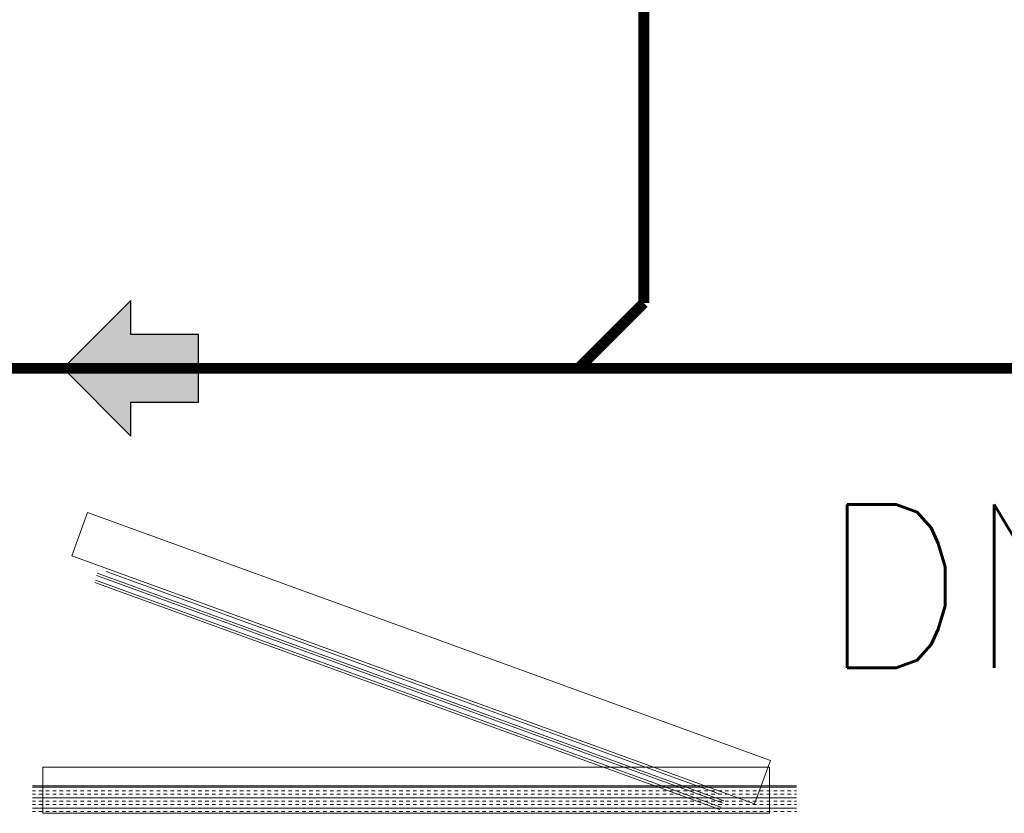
# Model space of a CAD drawing. Header units: millimetres. Extents: x -750 to 57307, y -2234 to 18901.
# Tile 61 of 102: x 16676 to 17580, y 12060 to 12788. Entities that reach past the tile are written whole.
import ezdxf

# ---------------------------------------------------------------- set-up
doc = ezdxf.new("R2010")
doc.units = ezdxf.units.MM
doc.header["$MEASUREMENT"] = 0
doc.linetypes.add('DASHED', pattern=[19.05, 12.7, -6.35])
doc.linetypes.add('HIDDEN', pattern=[0.375, 0.25, -0.125])
for name, color, linetype, lineweight, true_color in [('FLOOR RAISE', 4, 'DASHED', 0, 0x00ffff), ('GREY SCALE', 9, 'Continuous', 0, 0x808080), ('GREYSCALE', 9, 'Continuous', 0, 0x808080)]:
    doc.layers.add(name, color=color, linetype=linetype, lineweight=lineweight, true_color=true_color)
doc.layers.add('PLUMBING-DW-WW-PIPE', color=7, linetype='Continuous', true_color=0x007f7f)
doc.layers.add('PLUMBING-WS-PIPE-TEXT', color=7, linetype='Continuous')
doc.styles.get("Standard").update_dxf_attribs({"font": 'arial.ttf'})

# ---------------------------------------------------------------- blocks, each defined once
blk = doc.blocks.new('FLOOR PLAN')
at = {"layer": 'GREYSCALE'}
for p, q in [((16737.83, 12335.64), (16723.38, 12295.83)), ((17364.8, 12108.04), (16737.83, 12335.64)), ((16723.38, 12295.83), (17350.35, 12068.23)), ((16746.02, 12277.86), (17321.45, 12068.96)), ((17322.21, 12071.05), (16746.78, 12279.95)), ((16755, 12281.58), (17316.95, 12077.58)), ((17318.43, 12063.01), (16744.52, 12271.36)), ((17319.21, 12065.16), (16745.3, 12273.5)), ((17350.35, 12068.23), (17364.8, 12108.04)), ((17363.9, 12101.9), (16696.89, 12101.9)), ((16696.89, 12101.9), (16696.89, 12059.55)), ((17363.9, 12059.55), (17363.9, 12101.9)), ((16687.27, 12084.61), (17388.96, 12084.61)), ((16687.27, 12083.42), (17388.96, 12083.42)), ((16687.27, 12080.24), (16689.97, 12080.24)), ((16693.15, 12080.24), (16696.33, 12080.24)), ((16699.51, 12080.24), (16702.7, 12080.24)), ((16705.88, 12080.24), (16709.06, 12080.24)), ((16712.25, 12080.24), (16715.43, 12080.24)), ((16718.61, 12080.24), (16721.79, 12080.24)), ((16724.98, 12080.24), (16728.16, 12080.24)), ((16731.34, 12080.24), (16734.52, 12080.24)), ((16737.71, 12080.24), (16740.89, 12080.24)), ((16744.07, 12080.24), (16747.26, 12080.24)), ((16750.44, 12080.24), (16753.62, 12080.24)), ((16756.8, 12080.24), (16759.99, 12080.24)), ((16763.17, 12080.24), (16766.35, 12080.24)), ((16769.53, 12080.24), (16772.72, 12080.24)), ((16775.9, 12080.24), (16779.08, 12080.24)), ((16782.26, 12080.24), (16785.45, 12080.24)), ((16788.63, 12080.24), (16791.81, 12080.24)), ((16795, 12080.24), (16798.18, 12080.24)), ((16801.36, 12080.24), (16804.54, 12080.24)), ((16807.73, 12080.24), (16810.91, 12080.24)), ((16814.09, 12080.24), (16817.27, 12080.24)), ((16820.46, 12080.24), (16823.64, 12080.24)), ((16826.82, 12080.24), (16830.01, 12080.24)), ((16833.19, 12080.24), (16836.37, 12080.24)), ((16839.55, 12080.24), (16842.74, 12080.24)), ((16845.92, 12080.24), (16849.1, 12080.24)), ((16852.28, 12080.24), (16855.47, 12080.24)), ((16858.65, 12080.24), (16861.83, 12080.24)), ((16865.01, 12080.24), (16868.2, 12080.24)), ((16871.38, 12080.24), (16874.56, 12080.24)), ((16877.75, 12080.24), (16880.93, 12080.24)), ((16884.11, 12080.24), (16887.29, 12080.24)), ((16890.48, 12080.24), (16893.66, 12080.24)), ((16896.84, 12080.24), (16900.02, 12080.24)), ((16903.21, 12080.24), (16906.39, 12080.24)), ((16909.57, 12080.24), (16912.76, 12080.24)), ((16915.94, 12080.24), (16919.12, 12080.24)), ((16922.3, 12080.24), (16925.49, 12080.24)), ((16928.67, 12080.24), (16931.85, 12080.24)), ((16935.03, 12080.24), (16938.22, 12080.24)), ((16941.4, 12080.24), (16944.58, 12080.24)), ((16947.76, 12080.24), (16950.95, 12080.24)), ((16954.13, 12080.24), (16957.31, 12080.24)), ((16960.5, 12080.24), (16963.68, 12080.24)), ((16966.86, 12080.24), (16970.04, 12080.24)), ((16973.23, 12080.24), (16976.41, 12080.24)), ((16979.59, 12080.24), (16982.77, 12080.24)), ((16985.96, 12080.24), (16989.14, 12080.24)), ((16992.32, 12080.24), (16995.51, 12080.24)), ((16998.69, 12080.24), (17001.87, 12080.24)), ((17005.05, 12080.24), (17008.24, 12080.24)), ((17011.42, 12080.24), (17014.6, 12080.24)), ((17017.78, 12080.24), (17020.97, 12080.24)), ((17024.15, 12080.24), (17027.33, 12080.24)), ((17030.51, 12080.24), (17033.7, 12080.24)), ((17036.88, 12080.24), (17040.06, 12080.24)), ((17043.25, 12080.24), (17046.43, 12080.24)), ((17049.61, 12080.24), (17052.79, 12080.24)), ((17055.98, 12080.24), (17059.16, 12080.24)), ((17062.34, 12080.24), (17065.52, 12080.24)), ((17068.71, 12080.24), (17071.89, 12080.24)), ((17075.07, 12080.24), (17078.26, 12080.24)), ((17081.44, 12080.24), (17084.62, 12080.24)), ((17087.8, 12080.24), (17090.99, 12080.24)), ((17094.17, 12080.24), (17097.35, 12080.24)), ((17100.53, 12080.24), (17103.72, 12080.24)), ((17106.9, 12080.24), (17110.08, 12080.24)), ((17113.27, 12080.24), (17116.45, 12080.24)), ((17119.63, 12080.24), (17122.81, 12080.24)), ((17126, 12080.24), (17129.18, 12080.24)), ((17132.36, 12080.24), (17135.54, 12080.24)), ((17138.73, 12080.24), (17141.91, 12080.24)), ((17145.09, 12080.24), (17148.27, 12080.24)), ((17151.46, 12080.24), (17154.64, 12080.24)), ((17157.82, 12080.24), (17161.01, 12080.24)), ((17164.19, 12080.24), (17167.37, 12080.24)), ((17170.55, 12080.24), (17173.74, 12080.24)), ((17176.92, 12080.24), (17180.1, 12080.24)), ((17183.28, 12080.24), (17186.47, 12080.24)), ((17189.65, 12080.24), (17192.83, 12080.24)), ((17196.02, 12080.24), (17199.2, 12080.24)), ((17202.38, 12080.24), (17205.56, 12080.24)), ((17208.75, 12080.24), (17211.93, 12080.24)), ((17215.11, 12080.24), (17218.29, 12080.24)), ((17221.48, 12080.24), (17224.66, 12080.24)), ((17227.84, 12080.24), (17231.02, 12080.24)), ((17234.21, 12080.24), (17237.39, 12080.24)), ((17240.57, 12080.24), (17243.76, 12080.24)), ((17246.94, 12080.24), (17250.12, 12080.24)), ((17253.3, 12080.24), (17256.49, 12080.24)), ((17259.67, 12080.24), (17262.85, 12080.24)), ((17266.03, 12080.24), (17269.22, 12080.24)), ((17272.4, 12080.24), (17275.58, 12080.24)), ((17278.77, 12080.24), (17281.95, 12080.24)), ((17285.13, 12080.24), (17288.31, 12080.24)), ((17291.5, 12080.24), (17294.68, 12080.24)), ((17297.86, 12080.24), (17301.04, 12080.24)), ((17304.23, 12080.24), (17307.41, 12080.24)), ((17310.59, 12080.24), (17313.77, 12080.24)), ((17316.96, 12080.24), (17320.14, 12080.24)), ((17323.32, 12080.24), (17326.51, 12080.24)), ((17329.69, 12080.24), (17332.87, 12080.24)), ((17336.05, 12080.24), (17339.24, 12080.24)), ((17342.42, 12080.24), (17345.6, 12080.24)), ((17348.78, 12080.24), (17351.97, 12080.24)), ((17355.15, 12080.24), (17358.33, 12080.24)), ((17361.52, 12080.24), (17364.7, 12080.24)), ((17367.88, 12080.24), (17371.06, 12080.24)), ((17374.25, 12080.24), (17377.43, 12080.24)), ((17380.61, 12080.24), (17383.79, 12080.24)), ((17386.98, 12080.24), (17388.96, 12080.24)), ((16687.27, 12077.05), (16689.97, 12077.05)), ((16687.27, 12073.87), (17388.96, 12073.87)), ((16687.27, 12070.69), (16689.97, 12070.69)), ((16693.15, 12077.05), (16696.33, 12077.05)), ((16693.15, 12070.69), (16696.33, 12070.69)), ((16699.51, 12077.05), (16702.7, 12077.05)), ((16699.51, 12070.69), (16702.7, 12070.69)), ((16705.88, 12077.05), (16709.06, 12077.05)), ((16705.88, 12070.69), (16709.06, 12070.69)), ((16712.25, 12077.05), (16715.43, 12077.05)), ((16712.25, 12070.69), (16715.43, 12070.69)), ((16718.61, 12077.05), (16721.79, 12077.05)), ((16718.61, 12070.69), (16721.79, 12070.69)), ((16724.98, 12077.05), (16728.16, 12077.05)), ((16724.98, 12070.69), (16728.16, 12070.69)), ((16731.34, 12077.05), (16734.52, 12077.05)), ((16731.34, 12070.69), (16734.52, 12070.69)), ((16737.71, 12077.05), (16740.89, 12077.05)), ((16737.71, 12070.69), (16740.89, 12070.69)), ((16744.07, 12077.05), (16747.26, 12077.05)), ((16744.07, 12070.69), (16747.26, 12070.69)), ((16750.44, 12077.05), (16753.62, 12077.05)), ((16750.44, 12070.69), (16753.62, 12070.69)), ((16756.8, 12077.05), (16759.99, 12077.05)), ((16756.8, 12070.69), (16759.99, 12070.69)), ((16763.17, 12077.05), (16766.35, 12077.05)), ((16763.17, 12070.69), (16766.35, 12070.69)), ((16769.53, 12077.05), (16772.72, 12077.05)), ((16769.53, 12070.69), (16772.72, 12070.69)), ((16775.9, 12077.05), (16779.08, 12077.05)), ((16775.9, 12070.69), (16779.08, 12070.69)), ((16782.26, 12077.05), (16785.45, 12077.05)), ((16782.26, 12070.69), (16785.45, 12070.69)), ((16788.63, 12077.05), (16791.81, 12077.05)), ((16788.63, 12070.69), (16791.81, 12070.69)), ((16795, 12077.05), (16798.18, 12077.05)), ((16795, 12070.69), (16798.18, 12070.69)), ((16801.36, 12077.05), (16804.54, 12077.05)), ((16801.36, 12070.69), (16804.54, 12070.69)), ((16807.73, 12077.05), (16810.91, 12077.05)), ((16807.73, 12070.69), (16810.91, 12070.69)), ((16814.09, 12077.05), (16817.27, 12077.05)), ((16814.09, 12070.69), (16817.27, 12070.69)), ((16820.46, 12077.05), (16823.64, 12077.05)), ((16820.46, 12070.69), (16823.64, 12070.69)), ((16826.82, 12077.05), (16830.01, 12077.05)), ((16826.82, 12070.69), (16830.01, 12070.69)), ((16833.19, 12077.05), (16836.37, 12077.05)), ((16833.19, 12070.69), (16836.37, 12070.69)), ((16839.55, 12077.05), (16842.74, 12077.05)), ((16839.55, 12070.69), (16842.74, 12070.69)), ((16845.92, 12077.05), (16849.1, 12077.05)), ((16845.92, 12070.69), (16849.1, 12070.69)), ((16852.28, 12077.05), (16855.47, 12077.05)), ((16852.28, 12070.69), (16855.47, 12070.69)), ((16858.65, 12077.05), (16861.83, 12077.05)), ((16858.65, 12070.69), (16861.83, 12070.69)), ((16865.01, 12077.05), (16868.2, 12077.05)), ((16865.01, 12070.69), (16868.2, 12070.69)), ((16871.38, 12077.05), (16874.56, 12077.05)), ((16871.38, 12070.69), (16874.56, 12070.69)), ((16877.75, 12077.05), (16880.93, 12077.05)), ((16877.75, 12070.69), (16880.93, 12070.69)), ((16884.11, 12077.05), (16887.29, 12077.05)), ((16884.11, 12070.69), (16887.29, 12070.69)), ((16890.48, 12077.05), (16893.66, 12077.05)), ((16890.48, 12070.69), (16893.66, 12070.69)), ((16896.84, 12077.05), (16900.02, 12077.05)), ((16896.84, 12070.69), (16900.02, 12070.69)), ((16903.21, 12077.05), (16906.39, 12077.05)), ((16903.21, 12070.69), (16906.39, 12070.69)), ((16909.57, 12077.05), (16912.76, 12077.05)), ((16909.57, 12070.69), (16912.76, 12070.69)), ((16915.94, 12077.05), (16919.12, 12077.05)), ((16915.94, 12070.69), (16919.12, 12070.69)), ((16922.3, 12077.05), (16925.49, 12077.05)), ((16922.3, 12070.69), (16925.49, 12070.69)), ((16928.67, 12077.05), (16931.85, 12077.05)), ((16928.67, 12070.69), (16931.85, 12070.69)), ((16935.03, 12077.05), (16938.22, 12077.05)), ((16935.03, 12070.69), (16938.22, 12070.69)), ((16941.4, 12077.05), (16944.58, 12077.05)), ((16941.4, 12070.69), (16944.58, 12070.69)), ((16947.76, 12077.05), (16950.95, 12077.05)), ((16947.76, 12070.69), (16950.95, 12070.69)), ((16954.13, 12077.05), (16957.31, 12077.05)), ((16954.13, 12070.69), (16957.31, 12070.69)), ((16960.5, 12077.05), (16963.68, 12077.05)), ((16960.5, 12070.69), (16963.68, 12070.69)), ((16966.86, 12077.05), (16970.04, 12077.05)), ((16966.86, 12070.69), (16970.04, 12070.69)), ((16973.23, 12077.05), (16976.41, 12077.05)), ((16973.23, 12070.69), (16976.41, 12070.69)), ((16979.59, 12077.05), (16982.77, 12077.05)), ((16979.59, 12070.69), (16982.77, 12070.69)), ((16985.96, 12077.05), (16989.14, 12077.05)), ((16985.96, 12070.69), (16989.14, 12070.69)), ((16992.32, 12077.05), (16995.51, 12077.05)), ((16992.32, 12070.69), (16995.51, 12070.69)), ((16998.69, 12077.05), (17001.87, 12077.05)), ((16998.69, 12070.69), (17001.87, 12070.69)), ((17005.05, 12077.05), (17008.24, 12077.05)), ((17005.05, 12070.69), (17008.24, 12070.69)), ((17011.42, 12077.05), (17014.6, 12077.05)), ((17011.42, 12070.69), (17014.6, 12070.69)), ((17017.78, 12077.05), (17020.97, 12077.05)), ((17017.78, 12070.69), (17020.97, 12070.69)), ((17024.15, 12077.05), (17027.33, 12077.05)), ((17024.15, 12070.69), (17027.33, 12070.69)), ((17030.51, 12077.05), (17033.7, 12077.05)), ((17030.51, 12070.69), (17033.7, 12070.69)), ((17036.88, 12077.05), (17040.06, 12077.05)), ((17036.88, 12070.69), (17040.06, 12070.69)), ((17043.25, 12077.05), (17046.43, 12077.05)), ((17043.25, 12070.69), (17046.43, 12070.69)), ((17049.61, 12077.05), (17052.79, 12077.05)), ((17049.61, 12070.69), (17052.79, 12070.69)), ((17055.98, 12077.05), (17059.16, 12077.05)), ((17055.98, 12070.69), (17059.16, 12070.69)), ((17062.34, 12077.05), (17065.52, 12077.05)), ((17062.34, 12070.69), (17065.52, 12070.69)), ((17068.71, 12077.05), (17071.89, 12077.05)), ((17068.71, 12070.69), (17071.89, 12070.69)), ((17075.07, 12077.05), (17078.26, 12077.05)), ((17075.07, 12070.69), (17078.26, 12070.69)), ((17081.44, 12077.05), (17084.62, 12077.05)), ((17081.44, 12070.69), (17084.62, 12070.69)), ((17087.8, 12077.05), (17090.99, 12077.05)), ((17087.8, 12070.69), (17090.99, 12070.69)), ((17094.17, 12077.05), (17097.35, 12077.05)), ((17094.17, 12070.69), (17097.35, 12070.69)), ((17100.53, 12077.05), (17103.72, 12077.05)), ((17100.53, 12070.69), (17103.72, 12070.69)), ((17106.9, 12077.05), (17110.08, 12077.05)), ((17106.9, 12070.69), (17110.08, 12070.69)), ((17113.27, 12077.05), (17116.45, 12077.05)), ((17113.27, 12070.69), (17116.45, 12070.69)), ((17119.63, 12077.05), (17122.81, 12077.05)), ((17119.63, 12070.69), (17122.81, 12070.69)), ((17126, 12077.05), (17129.18, 12077.05)), ((17126, 12070.69), (17129.18, 12070.69)), ((17132.36, 12077.05), (17135.54, 12077.05)), ((17132.36, 12070.69), (17135.54, 12070.69)), ((17138.73, 12077.05), (17141.91, 12077.05)), ((17138.73, 12070.69), (17141.91, 12070.69)), ((17145.09, 12077.05), (17148.27, 12077.05)), ((17145.09, 12070.69), (17148.27, 12070.69)), ((17151.46, 12077.05), (17154.64, 12077.05)), ((17151.46, 12070.69), (17154.64, 12070.69)), ((17157.82, 12077.05), (17161.01, 12077.05)), ((17157.82, 12070.69), (17161.01, 12070.69)), ((17164.19, 12077.05), (17167.37, 12077.05)), ((17164.19, 12070.69), (17167.37, 12070.69)), ((17170.55, 12077.05), (17173.74, 12077.05)), ((17170.55, 12070.69), (17173.74, 12070.69)), ((17176.92, 12077.05), (17180.1, 12077.05)), ((17176.92, 12070.69), (17180.1, 12070.69)), ((17183.28, 12077.05), (17186.47, 12077.05)), ((17183.28, 12070.69), (17186.47, 12070.69)), ((17189.65, 12077.05), (17192.83, 12077.05)), ((17189.65, 12070.69), (17192.83, 12070.69)), ((17196.02, 12077.05), (17199.2, 12077.05)), ((17196.02, 12070.69), (17199.2, 12070.69)), ((17202.38, 12077.05), (17205.56, 12077.05)), ((17202.38, 12070.69), (17205.56, 12070.69)), ((17208.75, 12077.05), (17211.93, 12077.05)), ((17208.75, 12070.69), (17211.93, 12070.69)), ((17215.11, 12077.05), (17218.29, 12077.05)), ((17215.11, 12070.69), (17218.29, 12070.69)), ((17221.48, 12077.05), (17224.66, 12077.05)), ((17221.48, 12070.69), (17224.66, 12070.69)), ((17227.84, 12077.05), (17231.02, 12077.05)), ((17227.84, 12070.69), (17231.02, 12070.69)), ((17234.21, 12077.05), (17237.39, 12077.05)), ((17234.21, 12070.69), (17237.39, 12070.69)), ((17240.57, 12077.05), (17243.76, 12077.05)), ((17240.57, 12070.69), (17243.76, 12070.69)), ((17246.94, 12077.05), (17250.12, 12077.05)), ((17246.94, 12070.69), (17250.12, 12070.69)), ((17253.3, 12077.05), (17256.49, 12077.05)), ((17253.3, 12070.69), (17256.49, 12070.69)), ((17259.67, 12077.05), (17262.85, 12077.05)), ((17259.67, 12070.69), (17262.85, 12070.69)), ((17266.03, 12077.05), (17269.22, 12077.05)), ((17266.03, 12070.69), (17269.22, 12070.69)), ((17272.4, 12077.05), (17275.58, 12077.05)), ((17272.4, 12070.69), (17275.58, 12070.69)), ((17278.77, 12077.05), (17281.95, 12077.05)), ((17278.77, 12070.69), (17281.95, 12070.69)), ((17285.13, 12077.05), (17288.31, 12077.05)), ((17285.13, 12070.69), (17288.31, 12070.69)), ((17291.5, 12077.05), (17294.68, 12077.05)), ((17291.5, 12070.69), (17294.68, 12070.69)), ((17297.86, 12077.05), (17301.04, 12077.05)), ((17297.86, 12070.69), (17301.04, 12070.69)), ((17304.23, 12077.05), (17307.41, 12077.05)), ((17304.23, 12070.69), (17307.41, 12070.69)), ((17310.59, 12077.05), (17313.77, 12077.05)), ((17310.59, 12070.69), (17313.77, 12070.69)), ((17316.96, 12077.05), (17320.14, 12077.05)), ((17316.96, 12070.69), (17320.14, 12070.69)), ((17323.32, 12077.05), (17326.51, 12077.05)), ((17323.32, 12070.69), (17326.51, 12070.69)), ((17329.69, 12077.05), (17332.87, 12077.05)), ((17329.69, 12070.69), (17332.87, 12070.69)), ((17336.05, 12077.05), (17339.24, 12077.05)), ((17336.05, 12070.69), (17339.24, 12070.69)), ((17342.42, 12077.05), (17345.6, 12077.05)), ((17342.42, 12070.69), (17345.6, 12070.69)), ((17348.78, 12077.05), (17351.97, 12077.05)), ((17348.78, 12070.69), (17351.97, 12070.69)), ((17355.15, 12077.05), (17358.33, 12077.05)), ((17355.15, 12070.69), (17358.33, 12070.69)), ((17361.52, 12077.05), (17364.7, 12077.05)), ((17361.52, 12070.69), (17364.7, 12070.69)), ((17367.88, 12077.05), (17371.06, 12077.05)), ((17367.88, 12070.69), (17371.06, 12070.69)), ((17374.25, 12077.05), (17377.43, 12077.05)), ((17374.25, 12070.69), (17377.43, 12070.69)), ((17380.61, 12077.05), (17383.79, 12077.05)), ((17380.61, 12070.69), (17383.79, 12070.69)), ((17386.98, 12077.05), (17388.96, 12077.05)), ((17386.98, 12070.69), (17388.96, 12070.69)), ((16687.27, 12067.5), (16689.97, 12067.5)), ((16687.27, 12064.32), (17388.96, 12064.32)), ((16687.27, 12061.14), (16689.97, 12061.14)), ((16693.15, 12067.5), (16696.33, 12067.5)), ((16693.15, 12061.14), (16696.33, 12061.14)), ((16699.51, 12067.5), (16702.7, 12067.5)), ((16699.51, 12061.14), (16702.7, 12061.14)), ((16705.88, 12067.5), (16709.06, 12067.5)), ((16705.88, 12061.14), (16709.06, 12061.14)), ((16712.25, 12067.5), (16715.43, 12067.5)), ((16712.25, 12061.14), (16715.43, 12061.14)), ((16718.61, 12067.5), (16721.79, 12067.5)), ((16718.61, 12061.14), (16721.79, 12061.14)), ((16724.98, 12067.5), (16728.16, 12067.5)), ((16724.98, 12061.14), (16728.16, 12061.14)), ((16731.34, 12067.5), (16734.52, 12067.5)), ((16731.34, 12061.14), (16734.52, 12061.14)), ((16737.71, 12067.5), (16740.89, 12067.5)), ((16737.71, 12061.14), (16740.89, 12061.14)), ((16744.07, 12067.5), (16747.26, 12067.5)), ((16744.07, 12061.14), (16747.26, 12061.14)), ((16750.44, 12067.5), (16753.62, 12067.5)), ((16750.44, 12061.14), (16753.62, 12061.14)), ((16756.8, 12067.5), (16759.99, 12067.5)), ((16756.8, 12061.14), (16759.99, 12061.14)), ((16763.17, 12067.5), (16766.35, 12067.5)), ((16763.17, 12061.14), (16766.35, 12061.14)), ((16769.53, 12067.5), (16772.72, 12067.5)), ((16769.53, 12061.14), (16772.72, 12061.14)), ((16775.9, 12067.5), (16779.08, 12067.5)), ((16775.9, 12061.14), (16779.08, 12061.14)), ((16782.26, 12067.5), (16785.45, 12067.5)), ((16782.26, 12061.14), (16785.45, 12061.14)), ((16788.63, 12067.5), (16791.81, 12067.5)), ((16788.63, 12061.14), (16791.81, 12061.14)), ((16795, 12067.5), (16798.18, 12067.5)), ((16795, 12061.14), (16798.18, 12061.14)), ((16801.36, 12067.5), (16804.54, 12067.5)), ((16801.36, 12061.14), (16804.54, 12061.14)), ((16807.73, 12067.5), (16810.91, 12067.5)), ((16807.73, 12061.14), (16810.91, 12061.14)), ((16814.09, 12067.5), (16817.27, 12067.5)), ((16814.09, 12061.14), (16817.27, 12061.14)), ((16820.46, 12067.5), (16823.64, 12067.5)), ((16820.46, 12061.14), (16823.64, 12061.14)), ((16826.82, 12067.5), (16830.01, 12067.5)), ((16826.82, 12061.14), (16830.01, 12061.14)), ((16833.19, 12067.5), (16836.37, 12067.5)), ((16833.19, 12061.14), (16836.37, 12061.14)), ((16839.55, 12067.5), (16842.74, 12067.5)), ((16839.55, 12061.14), (16842.74, 12061.14)), ((16845.92, 12067.5), (16849.1, 12067.5)), ((16845.92, 12061.14), (16849.1, 12061.14)), ((16852.28, 12067.5), (16855.47, 12067.5)), ((16852.28, 12061.14), (16855.47, 12061.14)), ((16858.65, 12067.5), (16861.83, 12067.5)), ((16858.65, 12061.14), (16861.83, 12061.14)), ((16865.01, 12067.5), (16868.2, 12067.5)), ((16865.01, 12061.14), (16868.2, 12061.14)), ((16871.38, 12067.5), (16874.56, 12067.5)), ((16871.38, 12061.14), (16874.56, 12061.14)), ((16877.75, 12067.5), (16880.93, 12067.5)), ((16877.75, 12061.14), (16880.93, 12061.14)), ((16884.11, 12067.5), (16887.29, 12067.5)), ((16884.11, 12061.14), (16887.29, 12061.14)), ((16890.48, 12067.5), (16893.66, 12067.5)), ((16890.48, 12061.14), (16893.66, 12061.14)), ((16896.84, 12067.5), (16900.02, 12067.5)), ((16896.84, 12061.14), (16900.02, 12061.14)), ((16903.21, 12067.5), (16906.39, 12067.5)), ((16903.21, 12061.14), (16906.39, 12061.14)), ((16909.57, 12067.5), (16912.76, 12067.5)), ((16909.57, 12061.14), (16912.76, 12061.14)), ((16915.94, 12067.5), (16919.12, 12067.5)), ((16915.94, 12061.14), (16919.12, 12061.14)), ((16922.3, 12067.5), (16925.49, 12067.5)), ((16922.3, 12061.14), (16925.49, 12061.14)), ((16928.67, 12067.5), (16931.85, 12067.5)), ((16928.67, 12061.14), (16931.85, 12061.14)), ((16935.03, 12067.5), (16938.22, 12067.5)), ((16935.03, 12061.14), (16938.22, 12061.14)), ((16941.4, 12067.5), (16944.58, 12067.5)), ((16941.4, 12061.14), (16944.58, 12061.14)), ((16947.76, 12067.5), (16950.95, 12067.5)), ((16947.76, 12061.14), (16950.95, 12061.14)), ((16954.13, 12067.5), (16957.31, 12067.5)), ((16954.13, 12061.14), (16957.31, 12061.14)), ((16960.5, 12067.5), (16963.68, 12067.5)), ((16960.5, 12061.14), (16963.68, 12061.14)), ((16966.86, 12067.5), (16970.04, 12067.5)), ((16966.86, 12061.14), (16970.04, 12061.14)), ((16973.23, 12067.5), (16976.41, 12067.5)), ((16973.23, 12061.14), (16976.41, 12061.14)), ((16979.59, 12067.5), (16982.77, 12067.5)), ((16979.59, 12061.14), (16982.77, 12061.14)), ((16985.96, 12067.5), (16989.14, 12067.5)), ((16985.96, 12061.14), (16989.14, 12061.14)), ((16992.32, 12067.5), (16995.51, 12067.5)), ((16992.32, 12061.14), (16995.51, 12061.14)), ((16998.69, 12067.5), (17001.87, 12067.5)), ((16998.69, 12061.14), (17001.87, 12061.14)), ((17005.05, 12067.5), (17008.24, 12067.5)), ((17005.05, 12061.14), (17008.24, 12061.14)), ((17011.42, 12067.5), (17014.6, 12067.5)), ((17011.42, 12061.14), (17014.6, 12061.14)), ((17017.78, 12067.5), (17020.97, 12067.5)), ((17017.78, 12061.14), (17020.97, 12061.14)), ((17024.15, 12067.5), (17027.33, 12067.5)), ((17024.15, 12061.14), (17027.33, 12061.14)), ((17030.51, 12067.5), (17033.7, 12067.5)), ((17030.51, 12061.14), (17033.7, 12061.14)), ((17036.88, 12067.5), (17040.06, 12067.5)), ((17036.88, 12061.14), (17040.06, 12061.14)), ((17043.25, 12067.5), (17046.43, 12067.5)), ((17043.25, 12061.14), (17046.43, 12061.14)), ((17049.61, 12067.5), (17052.79, 12067.5)), ((17049.61, 12061.14), (17052.79, 12061.14)), ((17055.98, 12067.5), (17059.16, 12067.5)), ((17055.98, 12061.14), (17059.16, 12061.14)), ((17062.34, 12067.5), (17065.52, 12067.5)), ((17062.34, 12061.14), (17065.52, 12061.14)), ((17068.71, 12067.5), (17071.89, 12067.5)), ((17068.71, 12061.14), (17071.89, 12061.14)), ((17075.07, 12067.5), (17078.26, 12067.5)), ((17075.07, 12061.14), (17078.26, 12061.14)), ((17081.44, 12067.5), (17084.62, 12067.5)), ((17081.44, 12061.14), (17084.62, 12061.14)), ((17087.8, 12067.5), (17090.99, 12067.5)), ((17087.8, 12061.14), (17090.99, 12061.14)), ((17094.17, 12067.5), (17097.35, 12067.5)), ((17094.17, 12061.14), (17097.35, 12061.14)), ((17100.53, 12067.5), (17103.72, 12067.5)), ((17100.53, 12061.14), (17103.72, 12061.14)), ((17106.9, 12067.5), (17110.08, 12067.5)), ((17106.9, 12061.14), (17110.08, 12061.14)), ((17113.27, 12067.5), (17116.45, 12067.5)), ((17113.27, 12061.14), (17116.45, 12061.14)), ((17119.63, 12067.5), (17122.81, 12067.5)), ((17119.63, 12061.14), (17122.81, 12061.14)), ((17126, 12067.5), (17129.18, 12067.5)), ((17126, 12061.14), (17129.18, 12061.14)), ((17132.36, 12067.5), (17135.54, 12067.5)), ((17132.36, 12061.14), (17135.54, 12061.14)), ((17138.73, 12067.5), (17141.91, 12067.5)), ((17138.73, 12061.14), (17141.91, 12061.14)), ((17145.09, 12067.5), (17148.27, 12067.5)), ((17145.09, 12061.14), (17148.27, 12061.14)), ((17151.46, 12067.5), (17154.64, 12067.5)), ((17151.46, 12061.14), (17154.64, 12061.14)), ((17157.82, 12067.5), (17161.01, 12067.5)), ((17157.82, 12061.14), (17161.01, 12061.14)), ((17164.19, 12067.5), (17167.37, 12067.5)), ((17164.19, 12061.14), (17167.37, 12061.14)), ((17170.55, 12067.5), (17173.74, 12067.5)), ((17170.55, 12061.14), (17173.74, 12061.14)), ((17176.92, 12067.5), (17180.1, 12067.5)), ((17176.92, 12061.14), (17180.1, 12061.14)), ((17183.28, 12067.5), (17186.47, 12067.5)), ((17183.28, 12061.14), (17186.47, 12061.14)), ((17189.65, 12067.5), (17192.83, 12067.5)), ((17189.65, 12061.14), (17192.83, 12061.14)), ((17196.02, 12067.5), (17199.2, 12067.5)), ((17196.02, 12061.14), (17199.2, 12061.14)), ((17202.38, 12067.5), (17205.56, 12067.5)), ((17202.38, 12061.14), (17205.56, 12061.14)), ((17208.75, 12067.5), (17211.93, 12067.5)), ((17208.75, 12061.14), (17211.93, 12061.14)), ((17215.11, 12067.5), (17218.29, 12067.5)), ((17215.11, 12061.14), (17218.29, 12061.14)), ((17221.48, 12067.5), (17224.66, 12067.5)), ((17221.48, 12061.14), (17224.66, 12061.14)), ((17227.84, 12067.5), (17231.02, 12067.5)), ((17227.84, 12061.14), (17231.02, 12061.14)), ((17234.21, 12067.5), (17237.39, 12067.5)), ((17234.21, 12061.14), (17237.39, 12061.14)), ((17240.57, 12067.5), (17243.76, 12067.5)), ((17240.57, 12061.14), (17243.76, 12061.14)), ((17246.94, 12067.5), (17250.12, 12067.5)), ((17246.94, 12061.14), (17250.12, 12061.14)), ((17253.3, 12067.5), (17256.49, 12067.5)), ((17253.3, 12061.14), (17256.49, 12061.14)), ((17259.67, 12067.5), (17262.85, 12067.5)), ((17259.67, 12061.14), (17262.85, 12061.14)), ((17266.03, 12067.5), (17269.22, 12067.5)), ((17266.03, 12061.14), (17269.22, 12061.14)), ((17272.4, 12067.5), (17275.58, 12067.5)), ((17272.4, 12061.14), (17275.58, 12061.14)), ((17278.77, 12067.5), (17281.95, 12067.5)), ((17278.77, 12061.14), (17281.95, 12061.14)), ((17285.13, 12067.5), (17288.31, 12067.5)), ((17285.13, 12061.14), (17288.31, 12061.14)), ((17291.5, 12067.5), (17294.68, 12067.5)), ((17291.5, 12061.14), (17294.68, 12061.14)), ((17297.86, 12067.5), (17301.04, 12067.5)), ((17297.86, 12061.14), (17301.04, 12061.14)), ((17304.23, 12067.5), (17307.41, 12067.5)), ((17304.23, 12061.14), (17307.41, 12061.14)), ((17310.59, 12067.5), (17313.77, 12067.5)), ((17310.59, 12061.14), (17313.77, 12061.14)), ((17316.96, 12067.5), (17320.14, 12067.5)), ((17316.96, 12061.14), (17320.14, 12061.14)), ((17323.32, 12067.5), (17326.51, 12067.5)), ((17323.32, 12061.14), (17326.51, 12061.14)), ((17329.69, 12067.5), (17332.87, 12067.5)), ((17329.69, 12061.14), (17332.87, 12061.14)), ((17336.05, 12067.5), (17339.24, 12067.5)), ((17336.05, 12061.14), (17339.24, 12061.14)), ((17342.42, 12067.5), (17345.6, 12067.5)), ((17342.42, 12061.14), (17345.6, 12061.14)), ((17348.78, 12067.5), (17351.97, 12067.5)), ((17348.78, 12061.14), (17351.97, 12061.14)), ((17355.15, 12067.5), (17358.33, 12067.5)), ((17355.15, 12061.14), (17358.33, 12061.14)), ((17361.52, 12067.5), (17364.7, 12067.5)), ((17361.52, 12061.14), (17364.7, 12061.14)), ((17367.88, 12067.5), (17371.06, 12067.5)), ((17367.88, 12061.14), (17371.06, 12061.14)), ((17374.25, 12067.5), (17377.43, 12067.5)), ((17374.25, 12061.14), (17377.43, 12061.14)), ((17380.61, 12067.5), (17383.79, 12067.5)), ((17380.61, 12061.14), (17383.79, 12061.14)), ((17386.98, 12067.5), (17388.96, 12067.5)), ((17386.98, 12061.14), (17388.96, 12061.14)), ((16696.89, 12059.55), (17363.9, 12059.55)), ((16712.33, 12059.55), (17363.9, 12059.55))]:
    blk.add_line(p, q, dxfattribs=at)
blk = doc.blocks.new('DW AR')
at = {"layer": 'PLUMBING-DW-WW-PIPE'}
h = blk.add_hatch(color=256, dxfattribs=at)
h.dxf.hatch_style = 1
h.paths.add_polyline_path([(5.18, -31.11), (5.18, -62.22), (67.4, 0), (5.18, 62.22), (5.18, 31.11), (-57.03, 31.11), (-57.03, -31.11)])
blk.add_lwpolyline([(67.4, 0), (5.18, 62.22), (5.18, 31.11), (-57.03, 31.11), (-57.03, -31.11), (5.18, -31.11), (5.18, -62.22), (67.4, 0)], dxfattribs=at)

msp = doc.modelspace()

# ---------------------------------------------------------------- linework, layer by layer
at = {"layer": 'FLOOR RAISE', "linetype": 'HIDDEN', "ltscale": 500, "const_width": 20}
msp.add_lwpolyline([(13748.49, 12178.11, -0.331806), (21061.98, 18073.25, 1.216889)], format="xyb", dxfattribs=at)
at = {"layer": 'PLUMBING-DW-WW-PIPE', "linetype": 'DASHED', "ltscale": 10, "const_width": 10}
for points in [[(17248.7, 14791.07), (17248.7, 12527.95)], [(19757.73, 12467.95), (16352.88, 12467.95)]]:
    msp.add_lwpolyline(points, dxfattribs=at)
at = {"layer": 'PLUMBING-DW-WW-PIPE', "const_width": 10}
msp.add_lwpolyline([(17188.7, 12467.95), (17248.7, 12527.95)], dxfattribs=at)

# ---------------------------------------------------------------- block references
at = {"xscale": 1.000027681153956, "yscale": 1.000027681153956, "zscale": 1.000027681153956, "rotation": 180}
msp.add_blockref('DW AR', (16782.8, 12467.95), dxfattribs=at)
at = {"layer": 'GREY SCALE', "ltscale": 5}
msp.add_blockref('FLOOR PLAN', (0, 0), dxfattribs=at)

# ---------------------------------------------------------------- texts
at = {"layer": 'PLUMBING-WS-PIPE-TEXT', "insert": (17984.91, 12267.95), "char_height": 150, "attachment_point": 5}
msp.add_mtext_dynamic_manual_height_columns('\\pxqc;{\\Fromans|c0;DN 50mm%%C}', width=1342.2718, gutter_width=3324.74, heights=[0], dxfattribs=at)

doc.saveas('drawing.dxf')
